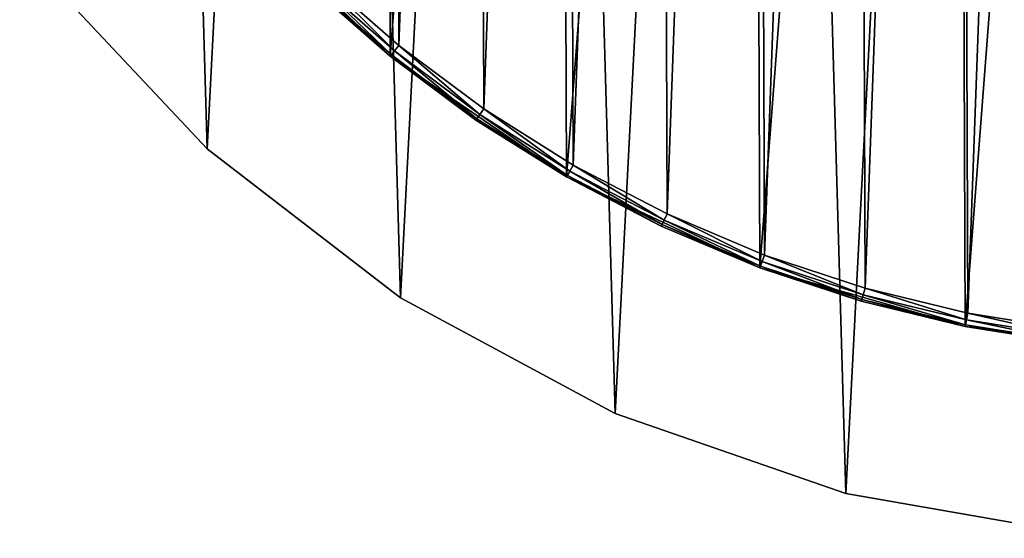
# Model space of a CAD drawing. Header units: millimetres. Extents: x 93 to 629, y 66 to 618.
# Tile 10 of 256: x 219 to 349, y 103 to 171. Entities that reach past the tile are written whole.
import ezdxf

# ---------------------------------------------------------------- set-up
doc = ezdxf.new("R2010")
doc.units = ezdxf.units.MM
doc.header["$LTSCALE"] = 25.4
doc.layers.get('0').update_dxf_attribs({"true_color": 0xff5454})

# ---------------------------------------------------------------- blocks, each defined once
blk = doc.blocks.new('SPHERE-III-7788.STL#1')
at = {"color": 250, "true_color": 0x262626}
mesh = blk.add_polyface(dxfattribs=at)
corners = [(181.6, 264.54, 1292.85), (179.75, 328.68, 1292.85), (178.09, 296.54, 1292.85), (186.55, 360.14, 1292.85), (190.2, 233.53, 1292.85), (198.3, 390.1, 1292.85), (203.67, 204.29, 1292.85), (214.71, 417.79, 1292.85), (221.65, 177.6, 1292.85), (235.35, 442.49, 1292.85), (243.68, 154.13, 1292.85), (259.69, 463.56, 1292.85), (269.19, 134.5, 1292.85), (287.09, 480.45, 1292.85), (297.51, 119.22, 1292.85), (316.84, 492.72, 1292.85), (327.92, 108.68, 1292.85), (348.18, 500.07, 1292.85), (359.63, 103.15, 1292.85), (380.29, 502.29, 1292.85), (391.82, 102.78, 1292.85), (412.34, 499.34, 1292.85), (423.64, 107.58, 1292.85), (443.5, 491.28, 1292.85), (454.29, 117.43, 1292.85), (472.96, 478.32, 1292.85), (482.96, 132.06, 1292.85), (499.97, 460.81, 1292.85), (508.91, 151.1, 1292.85), (523.82, 439.19, 1292.85), (531.47, 174.06, 1292.85), (543.89, 414.03, 1292.85), (550.05, 200.33, 1292.85), (559.66, 385.97, 1292.85), (564.18, 229.25, 1292.85), (570.73, 355.75, 1292.85), (573.49, 260.06, 1292.85), (576.81, 324.14, 1292.85), (577.74, 291.97, 1292.85)]
mesh.append_faces([[corners[k] for k in face] for face in [(0, 1, 2), (37, 36, 38)]], dxfattribs={"vtx0": -1, "color": 250})
mesh.append_faces([[corners[k] for k in face] for face in [(1, 0, 3), (3, 4, 5), (5, 6, 7), (7, 8, 9), (9, 10, 11), (11, 12, 13), (13, 14, 15), (15, 16, 17), (17, 18, 19), (19, 20, 21), (21, 22, 23), (23, 24, 25), (25, 26, 27), (27, 28, 29), (29, 30, 31), (31, 32, 33), (33, 34, 35), (35, 36, 37)]], dxfattribs={"vtx0": -1, "vtx1": -1, "color": 250})
mesh.append_faces([[corners[k] for k in face] for face in [(3, 0, 4), (5, 4, 6), (7, 6, 8), (9, 8, 10), (11, 10, 12), (13, 12, 14), (15, 14, 16), (17, 16, 18), (19, 18, 20), (21, 20, 22), (23, 22, 24), (25, 24, 26), (27, 26, 28), (29, 28, 30), (31, 30, 32), (33, 32, 34), (35, 34, 36)]], dxfattribs={"vtx0": -1, "vtx2": -1, "color": 250})
mesh = blk.add_polyface(dxfattribs=at)
corners = [(179.75, 328.68, 1292.05), (181.6, 264.54, 1292.05), (178.09, 296.54, 1292.05), (186.55, 360.14, 1292.05), (190.2, 233.53, 1292.05), (198.3, 390.1, 1292.05), (203.67, 204.29, 1292.05), (214.71, 417.79, 1292.05), (221.65, 177.6, 1292.05), (235.35, 442.49, 1292.05), (243.68, 154.13, 1292.05), (259.69, 463.56, 1292.05), (269.19, 134.5, 1292.05), (287.09, 480.45, 1292.05), (297.51, 119.22, 1292.05), (316.84, 492.72, 1292.05), (327.92, 108.68, 1292.05), (348.18, 500.07, 1292.05), (359.63, 103.15, 1292.05), (380.29, 502.29, 1292.05), (391.82, 102.78, 1292.05), (412.34, 499.34, 1292.05), (423.64, 107.58, 1292.05), (443.5, 491.28, 1292.05), (454.29, 117.43, 1292.05), (472.96, 478.32, 1292.05), (482.96, 132.06, 1292.05), (499.97, 460.81, 1292.05), (508.91, 151.1, 1292.05), (523.82, 439.19, 1292.05), (531.47, 174.06, 1292.05), (543.89, 414.03, 1292.05), (550.05, 200.33, 1292.05), (559.66, 385.97, 1292.05), (564.18, 229.25, 1292.05), (570.73, 355.75, 1292.05), (573.49, 260.06, 1292.05), (576.81, 324.14, 1292.05), (577.74, 291.97, 1292.05)]
mesh.append_faces([[corners[k] for k in face] for face in [(0, 1, 2), (36, 37, 38)]], dxfattribs={"vtx0": -1, "color": 250})
mesh.append_faces([[corners[k] for k in face] for face in [(1, 3, 4), (4, 5, 6), (6, 7, 8), (8, 9, 10), (10, 11, 12), (12, 13, 14), (14, 15, 16), (16, 17, 18), (18, 19, 20), (20, 21, 22), (22, 23, 24), (24, 25, 26), (26, 27, 28), (28, 29, 30), (30, 31, 32), (32, 33, 34), (34, 35, 36)]], dxfattribs={"vtx0": -1, "vtx1": -1, "color": 250})
mesh.append_faces([[corners[k] for k in face] for face in [(1, 0, 3), (4, 3, 5), (6, 5, 7), (8, 7, 9), (10, 9, 11), (12, 11, 13), (14, 13, 15), (16, 15, 17), (18, 17, 19), (20, 19, 21), (22, 21, 23), (24, 23, 25), (26, 25, 27), (28, 27, 29), (30, 29, 31), (32, 31, 33), (34, 33, 35), (36, 35, 37)]], dxfattribs={"vtx0": -1, "vtx2": -1, "color": 250})
mesh = blk.add_polyface(dxfattribs=at)
corners = [(203.62, 287.57, 1312.85), (207.93, 343.55, 1312.85), (203.52, 315.74, 1312.85), (208.25, 259.79, 1312.85), (216.75, 370.3, 1312.85), (217.26, 233.11, 1312.85), (229.75, 395.28, 1312.85), (230.45, 208.22, 1312.85), (246.58, 417.86, 1312.85), (247.45, 185.77, 1312.85), (266.82, 437.45, 1312.85), (267.83, 166.34, 1312.85), (289.94, 453.53, 1312.85), (291.07, 150.43, 1312.85), (315.34, 465.7, 1312.85), (316.56, 138.45, 1312.85), (342.36, 473.64, 1312.85), (343.64, 130.71, 1312.85), (370.3, 477.14, 1312.85), (371.61, 127.42, 1312.85), (398.45, 476.11, 1312.85), (399.75, 128.66, 1312.85), (426.06, 470.58, 1312.85), (427.32, 134.4, 1312.85), (452.43, 460.69, 1312.85), (453.61, 144.48, 1312.85), (476.87, 446.7, 1312.85), (477.95, 158.66, 1312.85), (498.76, 428.97, 1312.85), (499.7, 176.55, 1312.85), (517.51, 407.96, 1312.85), (518.3, 197.7, 1312.85), (532.65, 384.21, 1312.85), (533.26, 221.56, 1312.85), (543.79, 358.34, 1312.85), (544.2, 247.51, 1312.85), (550.63, 331.02, 1312.85), (550.84, 274.88, 1312.85), (553, 302.96, 1312.85)]
mesh.append_faces([[corners[k] for k in face] for face in [(0, 1, 2), (36, 37, 38)]], dxfattribs={"vtx0": -1, "color": 250})
mesh.append_faces([[corners[k] for k in face] for face in [(1, 3, 4), (4, 5, 6), (6, 7, 8), (8, 9, 10), (10, 11, 12), (12, 13, 14), (14, 15, 16), (16, 17, 18), (18, 19, 20), (20, 21, 22), (22, 23, 24), (24, 25, 26), (26, 27, 28), (28, 29, 30), (30, 31, 32), (32, 33, 34), (34, 35, 36)]], dxfattribs={"vtx0": -1, "vtx1": -1, "color": 250})
mesh.append_faces([[corners[k] for k in face] for face in [(1, 0, 3), (4, 3, 5), (6, 5, 7), (8, 7, 9), (10, 9, 11), (12, 11, 13), (14, 13, 15), (16, 15, 17), (18, 17, 19), (20, 19, 21), (22, 21, 23), (24, 23, 25), (26, 25, 27), (28, 27, 29), (30, 29, 31), (32, 31, 33), (34, 33, 35), (36, 35, 37)]], dxfattribs={"vtx0": -1, "vtx2": -1, "color": 250})
mesh = blk.add_polyface(dxfattribs=at)
corners = [(205.31, 315.6, 1292.85), (205.42, 287.72, 1292.85), (204.8, 301.66, 1292.85), (206.94, 329.45, 1292.85), (207.15, 273.88, 1292.85), (209.68, 343.13, 1292.85), (209.99, 260.23, 1292.85), (213.51, 356.54, 1292.85), (213.92, 246.85, 1292.85), (218.41, 369.6, 1292.85), (218.92, 233.82, 1292.85), (224.34, 382.22, 1292.85), (224.94, 221.24, 1292.85), (231.27, 394.33, 1292.85), (231.96, 209.19, 1292.85), (239.15, 405.84, 1292.85), (239.93, 197.74, 1292.85), (247.93, 416.67, 1292.85), (248.79, 186.97, 1292.85), (257.56, 426.77, 1292.85), (258.49, 176.95, 1292.85), (267.96, 436.06, 1292.85), (268.97, 167.74, 1292.85), (279.08, 444.48, 1292.85), (280.15, 159.4, 1292.85), (290.84, 451.98, 1292.85), (291.96, 151.99, 1292.85), (303.17, 458.5, 1292.85), (304.34, 145.55, 1292.85), (315.98, 464.02, 1292.85), (317.19, 140.13, 1292.85), (329.19, 468.49, 1292.85), (330.44, 135.77, 1292.85), (342.72, 471.88, 1292.85), (343.99, 132.48, 1292.85), (356.48, 474.16, 1292.85), (357.77, 130.29, 1292.85), (370.38, 475.34, 1292.85), (371.68, 129.22, 1292.85), (384.33, 475.39, 1292.85), (385.62, 129.27, 1292.85), (398.24, 474.32, 1292.85), (399.52, 130.45, 1292.85), (412.01, 472.13, 1292.85), (413.28, 132.74, 1292.85), (425.57, 468.85, 1292.85), (426.81, 136.13, 1292.85), (438.81, 464.48, 1292.85), (440.03, 140.59, 1292.85), (451.67, 459.06, 1292.85), (452.84, 146.11, 1292.85), (464.04, 452.62, 1292.85), (465.16, 152.64, 1292.85), (475.86, 445.21, 1292.85), (476.92, 160.13, 1292.85), (487.04, 436.88, 1292.85), (488.04, 168.56, 1292.85), (497.51, 427.67, 1292.85), (498.45, 177.84, 1292.85), (507.21, 417.64, 1292.85), (508.07, 187.94, 1292.85), (516.08, 406.87, 1292.85), (516.85, 198.78, 1292.85), (524.04, 395.42, 1292.85), (524.73, 210.28, 1292.85), (531.06, 383.37, 1292.85), (531.66, 222.39, 1292.85), (537.09, 370.79, 1292.85), (537.6, 235.01, 1292.85), (542.08, 357.77, 1292.85), (542.49, 248.07, 1292.85), (546.01, 344.38, 1292.85), (546.32, 261.49, 1292.85), (548.85, 330.73, 1292.85), (549.06, 275.16, 1292.85), (550.59, 316.89, 1292.85), (550.69, 289.01, 1292.85), (551.2, 302.95, 1292.85)]
mesh.append_faces([[corners[k] for k in face] for face in [(0, 1, 2), (76, 75, 77)]], dxfattribs={"vtx0": -1, "color": 250})
mesh.append_faces([[corners[k] for k in face] for face in [(1, 3, 4), (4, 5, 6), (6, 7, 8), (8, 9, 10), (10, 11, 12), (12, 13, 14), (14, 15, 16), (16, 17, 18), (18, 19, 20), (20, 21, 22), (22, 23, 24), (24, 25, 26), (26, 27, 28), (28, 29, 30), (30, 31, 32), (32, 33, 34), (34, 35, 36), (36, 37, 38), (38, 39, 40), (40, 41, 42), (42, 43, 44), (44, 45, 46), (46, 47, 48), (48, 49, 50), (50, 51, 52), (52, 53, 54), (54, 55, 56), (56, 57, 58), (58, 59, 60), (60, 61, 62), (62, 63, 64), (64, 65, 66), (66, 67, 68), (68, 69, 70), (70, 71, 72), (72, 73, 74), (74, 75, 76)]], dxfattribs={"vtx0": -1, "vtx1": -1, "color": 250})
mesh.append_faces([[corners[k] for k in face] for face in [(1, 0, 3), (4, 3, 5), (6, 5, 7), (8, 7, 9), (10, 9, 11), (12, 11, 13), (14, 13, 15), (16, 15, 17), (18, 17, 19), (20, 19, 21), (22, 21, 23), (24, 23, 25), (26, 25, 27), (28, 27, 29), (30, 29, 31), (32, 31, 33), (34, 33, 35), (36, 35, 37), (38, 37, 39), (40, 39, 41), (42, 41, 43), (44, 43, 45), (46, 45, 47), (48, 47, 49), (50, 49, 51), (52, 51, 53), (54, 53, 55), (56, 55, 57), (58, 57, 59), (60, 59, 61), (62, 61, 63), (64, 63, 65), (66, 65, 67), (68, 67, 69), (70, 69, 71), (72, 71, 73), (74, 73, 75)]], dxfattribs={"vtx0": -1, "vtx2": -1, "color": 250})
mesh = blk.add_polyface(dxfattribs=at)
corners = [(247.45, 185.77, 1312.85), (257.25, 175.64, 1294.65), (267.83, 166.34, 1312.85)]
mesh.append_faces([[corners[k] for k in face] for face in [(0, 1, 2)]], dxfattribs={"color": 250})
mesh = blk.add_polyface(dxfattribs=at)
corners = [(221.65, 177.6, 1292.85), (243.68, 154.13, 1292.05), (243.68, 154.13, 1292.85), (221.65, 177.6, 1292.05)]
mesh.append_faces([[corners[k] for k in face] for face in [(0, 1, 2), (1, 0, 3)]], dxfattribs={"vtx0": -1, "color": 250})
mesh = blk.add_polyface(dxfattribs=at)
corners = [(258.49, 176.95, 1292.85), (268.4, 167.04, 1293.09), (257.87, 176.29, 1293.09), (268.97, 167.74, 1292.85)]
mesh.append_faces([[corners[k] for k in face] for face in [(0, 1, 2), (1, 0, 3)]], dxfattribs={"vtx0": -1, "color": 250})
mesh = blk.add_polyface(dxfattribs=at)
corners = [(267.83, 166.34, 1294.65), (257.42, 175.82, 1293.75), (267.98, 166.52, 1293.75), (257.25, 175.64, 1294.65)]
mesh.append_faces([[corners[k] for k in face] for face in [(0, 1, 2), (1, 0, 3)]], dxfattribs={"vtx0": -1, "color": 250})
mesh = blk.add_polyface(dxfattribs=at)
corners = [(267.83, 166.34, 1312.85), (257.25, 175.64, 1294.65), (267.83, 166.34, 1294.65)]
mesh.append_faces([[corners[k] for k in face] for face in [(0, 1, 2)]], dxfattribs={"color": 250})
mesh = blk.add_polyface(dxfattribs=at)
corners = [(257.87, 176.29, 1293.09), (267.98, 166.52, 1293.75), (257.42, 175.82, 1293.75), (268.4, 167.04, 1293.09)]
mesh.append_faces([[corners[k] for k in face] for face in [(0, 1, 2), (1, 0, 3)]], dxfattribs={"vtx0": -1, "color": 250})
mesh = blk.add_polyface(dxfattribs=at)
corners = [(268.97, 167.74, 1292.85), (279.64, 158.66, 1293.09), (268.4, 167.04, 1293.09), (280.15, 159.4, 1292.85)]
mesh.append_faces([[corners[k] for k in face] for face in [(0, 1, 2), (1, 0, 3)]], dxfattribs={"vtx0": -1, "color": 250})
mesh = blk.add_polyface(dxfattribs=at)
corners = [(279.13, 157.91, 1294.65), (267.98, 166.52, 1293.75), (279.27, 158.11, 1293.75), (267.83, 166.34, 1294.65)]
mesh.append_faces([[corners[k] for k in face] for face in [(0, 1, 2), (1, 0, 3)]], dxfattribs={"vtx0": -1, "color": 250})
mesh = blk.add_polyface(dxfattribs=at)
corners = [(267.83, 166.34, 1312.85), (267.83, 166.34, 1294.65), (291.07, 150.43, 1312.85)]
mesh.append_faces([[corners[k] for k in face] for face in [(0, 1, 2)]], dxfattribs={"color": 250})
mesh = blk.add_polyface(dxfattribs=at)
corners = [(291.07, 150.43, 1312.85), (267.83, 166.34, 1294.65), (279.13, 157.91, 1294.65)]
mesh.append_faces([[corners[k] for k in face] for face in [(0, 1, 2)]], dxfattribs={"color": 250})
mesh = blk.add_polyface(dxfattribs=at)
corners = [(268.4, 167.04, 1293.09), (279.27, 158.11, 1293.75), (267.98, 166.52, 1293.75), (279.64, 158.66, 1293.09)]
mesh.append_faces([[corners[k] for k in face] for face in [(0, 1, 2), (1, 0, 3)]], dxfattribs={"vtx0": -1, "color": 250})
mesh = blk.add_polyface(dxfattribs=at)
corners = [(279.64, 158.66, 1293.09), (291.19, 150.63, 1293.75), (279.27, 158.11, 1293.75), (291.52, 151.21, 1293.09)]
mesh.append_faces([[corners[k] for k in face] for face in [(0, 1, 2), (1, 0, 3)]], dxfattribs={"vtx0": -1, "color": 250})
mesh = blk.add_polyface(dxfattribs=at)
corners = [(280.15, 159.4, 1292.85), (291.52, 151.21, 1293.09), (279.64, 158.66, 1293.09), (291.96, 151.99, 1292.85)]
mesh.append_faces([[corners[k] for k in face] for face in [(0, 1, 2), (1, 0, 3)]], dxfattribs={"vtx0": -1, "color": 250})
mesh = blk.add_polyface(dxfattribs=at)
corners = [(291.07, 150.43, 1294.65), (279.27, 158.11, 1293.75), (291.19, 150.63, 1293.75), (279.13, 157.91, 1294.65)]
mesh.append_faces([[corners[k] for k in face] for face in [(0, 1, 2), (1, 0, 3)]], dxfattribs={"vtx0": -1, "color": 250})
mesh = blk.add_polyface(dxfattribs=at)
corners = [(291.07, 150.43, 1312.85), (279.13, 157.91, 1294.65), (291.07, 150.43, 1294.65)]
mesh.append_faces([[corners[k] for k in face] for face in [(0, 1, 2)]], dxfattribs={"color": 250})
mesh = blk.add_polyface(dxfattribs=at)
corners = [(269.19, 134.5, 1292.85), (243.68, 154.13, 1292.05), (269.19, 134.5, 1292.05), (243.68, 154.13, 1292.85)]
mesh.append_faces([[corners[k] for k in face] for face in [(0, 1, 2), (1, 0, 3)]], dxfattribs={"vtx0": -1, "color": 250})
mesh = blk.add_polyface(dxfattribs=at)
corners = [(291.96, 151.99, 1292.85), (303.96, 144.74, 1293.09), (291.52, 151.21, 1293.09), (304.34, 145.55, 1292.85)]
mesh.append_faces([[corners[k] for k in face] for face in [(0, 1, 2), (1, 0, 3)]], dxfattribs={"vtx0": -1, "color": 250})
mesh = blk.add_polyface(dxfattribs=at)
corners = [(303.57, 143.92, 1294.65), (291.19, 150.63, 1293.75), (303.68, 144.14, 1293.75), (291.07, 150.43, 1294.65)]
mesh.append_faces([[corners[k] for k in face] for face in [(0, 1, 2), (1, 0, 3)]], dxfattribs={"vtx0": -1, "color": 250})
mesh = blk.add_polyface(dxfattribs=at)
corners = [(291.52, 151.21, 1293.09), (303.68, 144.14, 1293.75), (291.19, 150.63, 1293.75), (303.96, 144.74, 1293.09)]
mesh.append_faces([[corners[k] for k in face] for face in [(0, 1, 2), (1, 0, 3)]], dxfattribs={"vtx0": -1, "color": 250})
mesh = blk.add_polyface(dxfattribs=at)
corners = [(291.07, 150.43, 1312.85), (303.57, 143.92, 1294.65), (316.56, 138.45, 1312.85)]
mesh.append_faces([[corners[k] for k in face] for face in [(0, 1, 2)]], dxfattribs={"color": 250})
mesh = blk.add_polyface(dxfattribs=at)
corners = [(291.07, 150.43, 1312.85), (291.07, 150.43, 1294.65), (303.57, 143.92, 1294.65)]
mesh.append_faces([[corners[k] for k in face] for face in [(0, 1, 2)]], dxfattribs={"color": 250})
mesh = blk.add_polyface(dxfattribs=at)
corners = [(304.34, 145.55, 1292.85), (316.88, 139.29, 1293.09), (303.96, 144.74, 1293.09), (317.19, 140.13, 1292.85)]
mesh.append_faces([[corners[k] for k in face] for face in [(0, 1, 2), (1, 0, 3)]], dxfattribs={"vtx0": -1, "color": 250})
mesh = blk.add_polyface(dxfattribs=at)
corners = [(316.56, 138.45, 1294.65), (303.68, 144.14, 1293.75), (316.64, 138.67, 1293.75), (303.57, 143.92, 1294.65)]
mesh.append_faces([[corners[k] for k in face] for face in [(0, 1, 2), (1, 0, 3)]], dxfattribs={"vtx0": -1, "color": 250})
mesh = blk.add_polyface(dxfattribs=at)
corners = [(303.96, 144.74, 1293.09), (316.64, 138.67, 1293.75), (303.68, 144.14, 1293.75), (316.88, 139.29, 1293.09)]
mesh.append_faces([[corners[k] for k in face] for face in [(0, 1, 2), (1, 0, 3)]], dxfattribs={"vtx0": -1, "color": 250})
mesh = blk.add_polyface(dxfattribs=at)
corners = [(316.56, 138.45, 1312.85), (303.57, 143.92, 1294.65), (316.56, 138.45, 1294.65)]
mesh.append_faces([[corners[k] for k in face] for face in [(0, 1, 2)]], dxfattribs={"color": 250})
mesh = blk.add_polyface(dxfattribs=at)
corners = [(316.88, 139.29, 1293.09), (330.01, 134.27, 1293.75), (316.64, 138.67, 1293.75), (330.19, 134.9, 1293.09)]
mesh.append_faces([[corners[k] for k in face] for face in [(0, 1, 2), (1, 0, 3)]], dxfattribs={"vtx0": -1, "color": 250})
mesh = blk.add_polyface(dxfattribs=at)
corners = [(317.19, 140.13, 1292.85), (330.19, 134.9, 1293.09), (316.88, 139.29, 1293.09), (330.44, 135.77, 1292.85)]
mesh.append_faces([[corners[k] for k in face] for face in [(0, 1, 2), (1, 0, 3)]], dxfattribs={"vtx0": -1, "color": 250})
mesh = blk.add_polyface(dxfattribs=at)
corners = [(329.94, 134.03, 1294.65), (316.64, 138.67, 1293.75), (330.01, 134.27, 1293.75), (316.56, 138.45, 1294.65)]
mesh.append_faces([[corners[k] for k in face] for face in [(0, 1, 2), (1, 0, 3)]], dxfattribs={"vtx0": -1, "color": 250})
mesh = blk.add_polyface(dxfattribs=at)
corners = [(343.64, 130.71, 1312.85), (316.56, 138.45, 1294.65), (329.94, 134.03, 1294.65)]
mesh.append_faces([[corners[k] for k in face] for face in [(0, 1, 2)]], dxfattribs={"color": 250})
mesh = blk.add_polyface(dxfattribs=at)
corners = [(316.56, 138.45, 1312.85), (316.56, 138.45, 1294.65), (343.64, 130.71, 1312.85)]
mesh.append_faces([[corners[k] for k in face] for face in [(0, 1, 2)]], dxfattribs={"color": 250})
mesh = blk.add_polyface(dxfattribs=at)
corners = [(330.44, 135.77, 1292.85), (343.82, 131.6, 1293.09), (330.19, 134.9, 1293.09), (343.99, 132.48, 1292.85)]
mesh.append_faces([[corners[k] for k in face] for face in [(0, 1, 2), (1, 0, 3)]], dxfattribs={"vtx0": -1, "color": 250})
mesh = blk.add_polyface(dxfattribs=at)
corners = [(297.51, 119.22, 1292.85), (269.19, 134.5, 1292.05), (297.51, 119.22, 1292.05), (269.19, 134.5, 1292.85)]
mesh.append_faces([[corners[k] for k in face] for face in [(0, 1, 2), (1, 0, 3)]], dxfattribs={"vtx0": -1, "color": 250})
mesh = blk.add_polyface(dxfattribs=at)
corners = [(343.64, 130.71, 1294.65), (330.01, 134.27, 1293.75), (343.69, 130.95, 1293.75), (329.94, 134.03, 1294.65)]
mesh.append_faces([[corners[k] for k in face] for face in [(0, 1, 2), (1, 0, 3)]], dxfattribs={"vtx0": -1, "color": 250})
mesh = blk.add_polyface(dxfattribs=at)
corners = [(343.64, 130.71, 1312.85), (329.94, 134.03, 1294.65), (343.64, 130.71, 1294.65)]
mesh.append_faces([[corners[k] for k in face] for face in [(0, 1, 2)]], dxfattribs={"color": 250})
mesh = blk.add_polyface(dxfattribs=at)
corners = [(330.19, 134.9, 1293.09), (343.69, 130.95, 1293.75), (330.01, 134.27, 1293.75), (343.82, 131.6, 1293.09)]
mesh.append_faces([[corners[k] for k in face] for face in [(0, 1, 2), (1, 0, 3)]], dxfattribs={"vtx0": -1, "color": 250})
mesh = blk.add_polyface(dxfattribs=at)
corners = [(343.99, 132.48, 1292.85), (357.66, 129.4, 1293.09), (343.82, 131.6, 1293.09), (357.77, 130.29, 1292.85)]
mesh.append_faces([[corners[k] for k in face] for face in [(0, 1, 2), (1, 0, 3)]], dxfattribs={"vtx0": -1, "color": 250})
mesh = blk.add_polyface(dxfattribs=at)
corners = [(343.82, 131.6, 1293.09), (357.59, 128.74, 1293.75), (343.69, 130.95, 1293.75), (357.66, 129.4, 1293.09)]
mesh.append_faces([[corners[k] for k in face] for face in [(0, 1, 2), (1, 0, 3)]], dxfattribs={"vtx0": -1, "color": 250})
mesh = blk.add_polyface(dxfattribs=at)
corners = [(357.56, 128.5, 1294.65), (343.69, 130.95, 1293.75), (357.59, 128.74, 1293.75), (343.64, 130.71, 1294.65)]
mesh.append_faces([[corners[k] for k in face] for face in [(0, 1, 2), (1, 0, 3)]], dxfattribs={"vtx0": -1, "color": 250})
mesh = blk.add_polyface(dxfattribs=at)
corners = [(343.64, 130.71, 1312.85), (343.64, 130.71, 1294.65), (357.56, 128.5, 1294.65)]
mesh.append_faces([[corners[k] for k in face] for face in [(0, 1, 2)]], dxfattribs={"color": 250})
mesh = blk.add_polyface(dxfattribs=at)
corners = [(343.64, 130.71, 1312.85), (357.56, 128.5, 1294.65), (371.61, 127.42, 1312.85)]
mesh.append_faces([[corners[k] for k in face] for face in [(0, 1, 2)]], dxfattribs={"color": 250})
mesh = blk.add_polyface(dxfattribs=at)
corners = [(327.92, 108.68, 1292.85), (297.51, 119.22, 1292.05), (327.92, 108.68, 1292.05), (297.51, 119.22, 1292.85)]
mesh.append_faces([[corners[k] for k in face] for face in [(0, 1, 2), (1, 0, 3)]], dxfattribs={"vtx0": -1, "color": 250})
mesh = blk.add_polyface(dxfattribs=at)
corners = [(359.63, 103.15, 1292.85), (327.92, 108.68, 1292.05), (359.63, 103.15, 1292.05), (327.92, 108.68, 1292.85)]
mesh.append_faces([[corners[k] for k in face] for face in [(0, 1, 2), (1, 0, 3)]], dxfattribs={"vtx0": -1, "color": 250})

msp = doc.modelspace()

# ---------------------------------------------------------------- block references
at = {"color": 0}
msp.add_blockref('SPHERE-III-7788.STL#1', (0, 0), dxfattribs=at)

doc.saveas('drawing.dxf')
